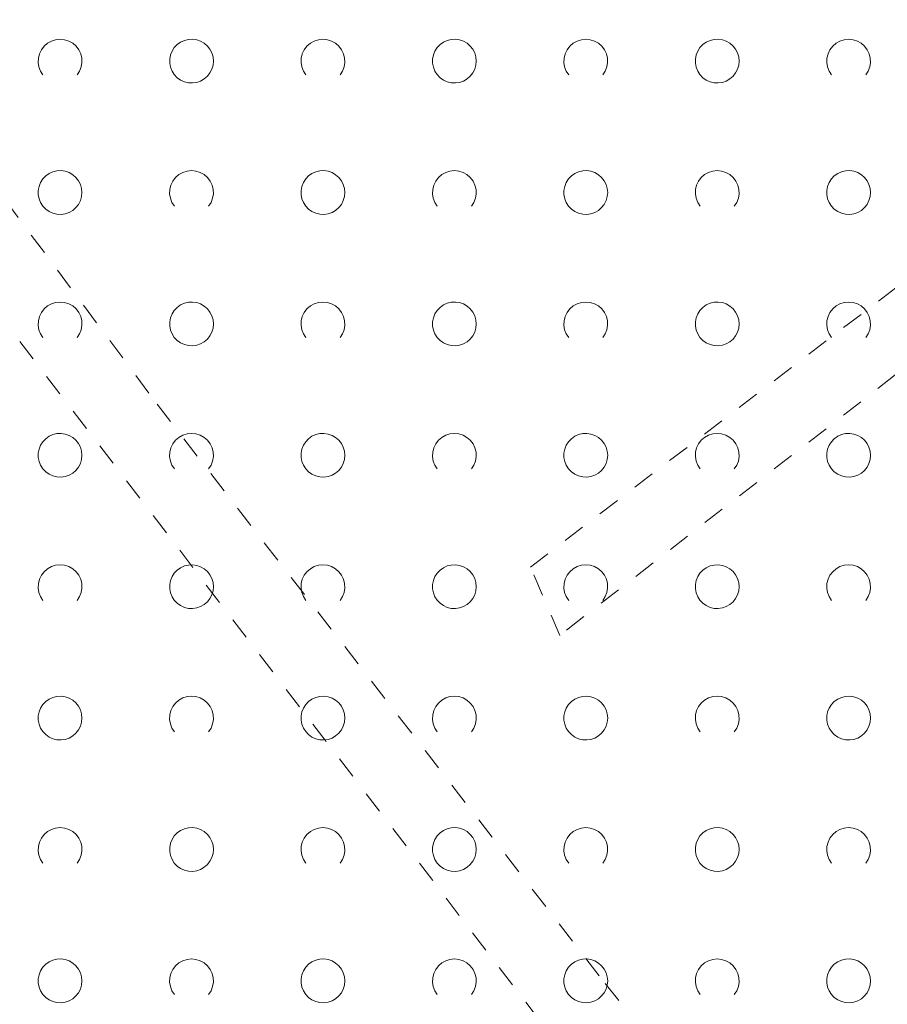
# Model space of a CAD drawing. Extents: x 5474185 to 5474933, y 5916077 to 5916824.
# Tile 70 of 256: x 5474331 to 5474351, y 5916670 to 5916692. Entities that reach past the tile are written whole.
import ezdxf

# ---------------------------------------------------------------- set-up
doc = ezdxf.new("R2010")
doc.units = 0
doc.linetypes.add('PRZER1-1', pattern=[1, 0.5, -0.5])
doc.layers.add('GESUZY', color=253, linetype='CONTINUOUS', lineweight=18)
doc.layers.add('GSSZAD', color=254, linetype='CONTINUOUS', lineweight=18)

msp = doc.modelspace()

# ---------------------------------------------------------------- linework, layer by layer
at = {"layer": 'GESUZY', "linetype": 'PRZER1-1', "lineweight": 13}
for p, q in [((5474343.08, 5916679.72, 10.08), (5474380.03, 5916707.96, 10.08)), ((5474380.64, 5916706.79, 10.08), (5474343.75, 5916678.16, 10.08)), ((5474321.54, 5916700.94, 10.08), (5474334.56, 5916683.44, 10.08)), ((5474343.89, 5916668.59, 10.08), (5474319.84, 5916700, 10.08)), ((5474334.56, 5916683.44, 10.08), (5474344.79, 5916670.21, 10.08)), ((5474343.75, 5916678.16, 10.08), (5474343.08, 5916679.72, 10.08)), ((5474344.79, 5916670.21, 10.08), (5474369.44, 5916639.46, 10.08))]:
    msp.add_line(p, q, dxfattribs=at)
at = {"layer": 'GSSZAD', "elevation": 10.1, "flags": 128}
for points in [[(5474331.954688, 5916690.958505), (5474331.899433, 5916691.044136), (5474331.862688, 5916691.139191), (5474331.84598, 5916691.239723), (5474331.850002, 5916691.341554), (5474331.874588, 5916691.440454), (5474331.918717, 5916691.532315), (5474331.980554, 5916691.61332), (5474332.057532, 5916691.680104), (5474332.146452, 5916691.729894), (5474332.24362, 5916691.760619), (5474332.345, 5916691.771005), (5474332.44638, 5916691.760619), (5474332.543548, 5916691.729894), (5474332.632468, 5916691.680104), (5474332.709446, 5916691.61332), (5474332.771283, 5916691.532315), (5474332.815412, 5916691.440454), (5474332.839998, 5916691.341554), (5474332.84402, 5916691.239723), (5474332.827312, 5916691.139191), (5474332.790567, 5916691.044136), (5474332.735312, 5916690.958505)], [(5474337.954688, 5916690.958505), (5474337.899433, 5916691.044136), (5474337.862688, 5916691.139191), (5474337.84598, 5916691.239723), (5474337.850002, 5916691.341554), (5474337.874588, 5916691.440454), (5474337.918717, 5916691.532315), (5474337.980554, 5916691.61332), (5474338.057532, 5916691.680104), (5474338.146452, 5916691.729894), (5474338.24362, 5916691.760619), (5474338.345, 5916691.771005), (5474338.44638, 5916691.760619), (5474338.543548, 5916691.729894), (5474338.632468, 5916691.680104), (5474338.709446, 5916691.61332), (5474338.771283, 5916691.532315), (5474338.815412, 5916691.440454), (5474338.839998, 5916691.341554), (5474338.84402, 5916691.239723), (5474338.827312, 5916691.139191), (5474338.790567, 5916691.044136), (5474338.735312, 5916690.958505)], [(5474343.954688, 5916690.958505), (5474343.899433, 5916691.044136), (5474343.862688, 5916691.139191), (5474343.84598, 5916691.239723), (5474343.850002, 5916691.341554), (5474343.874588, 5916691.440454), (5474343.918717, 5916691.532315), (5474343.980554, 5916691.61332), (5474344.057532, 5916691.680104), (5474344.146452, 5916691.729894), (5474344.24362, 5916691.760619), (5474344.345, 5916691.771005), (5474344.44638, 5916691.760619), (5474344.543548, 5916691.729894), (5474344.632468, 5916691.680104), (5474344.709446, 5916691.61332), (5474344.771283, 5916691.532315), (5474344.815412, 5916691.440454), (5474344.839998, 5916691.341554), (5474344.84402, 5916691.239723), (5474344.827312, 5916691.139191), (5474344.790567, 5916691.044136), (5474344.735312, 5916690.958505)], [(5474349.954688, 5916690.958505), (5474349.899433, 5916691.044136), (5474349.862688, 5916691.139191), (5474349.84598, 5916691.239723), (5474349.850002, 5916691.341554), (5474349.874588, 5916691.440454), (5474349.918717, 5916691.532315), (5474349.980554, 5916691.61332), (5474350.057532, 5916691.680104), (5474350.146452, 5916691.729894), (5474350.24362, 5916691.760619), (5474350.345, 5916691.771005), (5474350.44638, 5916691.760619), (5474350.543548, 5916691.729894), (5474350.632468, 5916691.680104), (5474350.709446, 5916691.61332), (5474350.771283, 5916691.532315), (5474350.815412, 5916691.440454), (5474350.839998, 5916691.341554), (5474350.84402, 5916691.239723), (5474350.827312, 5916691.139191), (5474350.790567, 5916691.044136), (5474350.735312, 5916690.958505)], [(5474334.954688, 5916687.958505), (5474334.899433, 5916688.044136), (5474334.862688, 5916688.139191), (5474334.84598, 5916688.239723), (5474334.850002, 5916688.341554), (5474334.874588, 5916688.440454), (5474334.918717, 5916688.532315), (5474334.980554, 5916688.61332), (5474335.057532, 5916688.680104), (5474335.146452, 5916688.729894), (5474335.24362, 5916688.760619), (5474335.345, 5916688.771005), (5474335.44638, 5916688.760619), (5474335.543548, 5916688.729894), (5474335.632468, 5916688.680104), (5474335.709446, 5916688.61332), (5474335.771283, 5916688.532315), (5474335.815412, 5916688.440454), (5474335.839998, 5916688.341554), (5474335.84402, 5916688.239723), (5474335.827312, 5916688.139191), (5474335.790567, 5916688.044136), (5474335.735312, 5916687.958505)], [(5474340.954688, 5916687.958505), (5474340.899433, 5916688.044136), (5474340.862688, 5916688.139191), (5474340.84598, 5916688.239723), (5474340.850002, 5916688.341554), (5474340.874588, 5916688.440454), (5474340.918717, 5916688.532315), (5474340.980554, 5916688.61332), (5474341.057532, 5916688.680104), (5474341.146452, 5916688.729894), (5474341.24362, 5916688.760619), (5474341.345, 5916688.771005), (5474341.44638, 5916688.760619), (5474341.543548, 5916688.729894), (5474341.632468, 5916688.680104), (5474341.709446, 5916688.61332), (5474341.771283, 5916688.532315), (5474341.815412, 5916688.440454), (5474341.839998, 5916688.341554), (5474341.84402, 5916688.239723), (5474341.827312, 5916688.139191), (5474341.790567, 5916688.044136), (5474341.735312, 5916687.958505)], [(5474346.954688, 5916687.958505), (5474346.899433, 5916688.044136), (5474346.862688, 5916688.139191), (5474346.84598, 5916688.239723), (5474346.850002, 5916688.341554), (5474346.874588, 5916688.440454), (5474346.918717, 5916688.532315), (5474346.980554, 5916688.61332), (5474347.057532, 5916688.680104), (5474347.146452, 5916688.729894), (5474347.24362, 5916688.760619), (5474347.345, 5916688.771005), (5474347.44638, 5916688.760619), (5474347.543548, 5916688.729894), (5474347.632468, 5916688.680104), (5474347.709446, 5916688.61332), (5474347.771283, 5916688.532315), (5474347.815412, 5916688.440454), (5474347.839998, 5916688.341554), (5474347.84402, 5916688.239723), (5474347.827312, 5916688.139191), (5474347.790567, 5916688.044136), (5474347.735312, 5916687.958505)], [(5474331.954688, 5916684.958505), (5474331.899433, 5916685.044136), (5474331.862688, 5916685.139191), (5474331.84598, 5916685.239723), (5474331.850002, 5916685.341554), (5474331.874588, 5916685.440454), (5474331.918717, 5916685.532315), (5474331.980554, 5916685.61332), (5474332.057532, 5916685.680104), (5474332.146452, 5916685.729894), (5474332.24362, 5916685.760619), (5474332.345, 5916685.771005), (5474332.44638, 5916685.760619), (5474332.543548, 5916685.729894), (5474332.632468, 5916685.680104), (5474332.709446, 5916685.61332), (5474332.771283, 5916685.532315), (5474332.815412, 5916685.440454), (5474332.839998, 5916685.341554), (5474332.84402, 5916685.239723), (5474332.827312, 5916685.139191), (5474332.790567, 5916685.044136), (5474332.735312, 5916684.958505)], [(5474337.954688, 5916684.958505), (5474337.899433, 5916685.044136), (5474337.862688, 5916685.139191), (5474337.84598, 5916685.239723), (5474337.850002, 5916685.341554), (5474337.874588, 5916685.440454), (5474337.918717, 5916685.532315), (5474337.980554, 5916685.61332), (5474338.057532, 5916685.680104), (5474338.146452, 5916685.729894), (5474338.24362, 5916685.760619), (5474338.345, 5916685.771005), (5474338.44638, 5916685.760619), (5474338.543548, 5916685.729894), (5474338.632468, 5916685.680104), (5474338.709446, 5916685.61332), (5474338.771283, 5916685.532315), (5474338.815412, 5916685.440454), (5474338.839998, 5916685.341554), (5474338.84402, 5916685.239723), (5474338.827312, 5916685.139191), (5474338.790567, 5916685.044136), (5474338.735312, 5916684.958505)], [(5474343.954688, 5916684.958505), (5474343.899433, 5916685.044136), (5474343.862688, 5916685.139191), (5474343.84598, 5916685.239723), (5474343.850002, 5916685.341554), (5474343.874588, 5916685.440454), (5474343.918717, 5916685.532315), (5474343.980554, 5916685.61332), (5474344.057532, 5916685.680104), (5474344.146452, 5916685.729894), (5474344.24362, 5916685.760619), (5474344.345, 5916685.771005), (5474344.44638, 5916685.760619), (5474344.543548, 5916685.729894), (5474344.632468, 5916685.680104), (5474344.709446, 5916685.61332), (5474344.771283, 5916685.532315), (5474344.815412, 5916685.440454), (5474344.839998, 5916685.341554), (5474344.84402, 5916685.239723), (5474344.827312, 5916685.139191), (5474344.790567, 5916685.044136), (5474344.735312, 5916684.958505)], [(5474349.954688, 5916684.958505), (5474349.899433, 5916685.044136), (5474349.862688, 5916685.139191), (5474349.84598, 5916685.239723), (5474349.850002, 5916685.341554), (5474349.874588, 5916685.440454), (5474349.918717, 5916685.532315), (5474349.980554, 5916685.61332), (5474350.057532, 5916685.680104), (5474350.146452, 5916685.729894), (5474350.24362, 5916685.760619), (5474350.345, 5916685.771005), (5474350.44638, 5916685.760619), (5474350.543548, 5916685.729894), (5474350.632468, 5916685.680104), (5474350.709446, 5916685.61332), (5474350.771283, 5916685.532315), (5474350.815412, 5916685.440454), (5474350.839998, 5916685.341554), (5474350.84402, 5916685.239723), (5474350.827312, 5916685.139191), (5474350.790567, 5916685.044136), (5474350.735312, 5916684.958505)], [(5474334.954688, 5916681.958505), (5474334.899433, 5916682.044136), (5474334.862688, 5916682.139191), (5474334.84598, 5916682.239723), (5474334.850002, 5916682.341554), (5474334.874588, 5916682.440454), (5474334.918717, 5916682.532315), (5474334.980554, 5916682.61332), (5474335.057532, 5916682.680104), (5474335.146452, 5916682.729894), (5474335.24362, 5916682.760619), (5474335.345, 5916682.771005), (5474335.44638, 5916682.760619), (5474335.543548, 5916682.729894), (5474335.632468, 5916682.680104), (5474335.709446, 5916682.61332), (5474335.771283, 5916682.532315), (5474335.815412, 5916682.440454), (5474335.839998, 5916682.341554), (5474335.84402, 5916682.239723), (5474335.827312, 5916682.139191), (5474335.790567, 5916682.044136), (5474335.735312, 5916681.958505)], [(5474340.954688, 5916681.958505), (5474340.899433, 5916682.044136), (5474340.862688, 5916682.139191), (5474340.84598, 5916682.239723), (5474340.850002, 5916682.341554), (5474340.874588, 5916682.440454), (5474340.918717, 5916682.532315), (5474340.980554, 5916682.61332), (5474341.057532, 5916682.680104), (5474341.146452, 5916682.729894), (5474341.24362, 5916682.760619), (5474341.345, 5916682.771005), (5474341.44638, 5916682.760619), (5474341.543548, 5916682.729894), (5474341.632468, 5916682.680104), (5474341.709446, 5916682.61332), (5474341.771283, 5916682.532315), (5474341.815412, 5916682.440454), (5474341.839998, 5916682.341554), (5474341.84402, 5916682.239723), (5474341.827312, 5916682.139191), (5474341.790567, 5916682.044136), (5474341.735312, 5916681.958505)], [(5474346.954688, 5916681.958505), (5474346.899433, 5916682.044136), (5474346.862688, 5916682.139191), (5474346.84598, 5916682.239723), (5474346.850002, 5916682.341554), (5474346.874588, 5916682.440454), (5474346.918717, 5916682.532315), (5474346.980554, 5916682.61332), (5474347.057532, 5916682.680104), (5474347.146452, 5916682.729894), (5474347.24362, 5916682.760619), (5474347.345, 5916682.771005), (5474347.44638, 5916682.760619), (5474347.543548, 5916682.729894), (5474347.632468, 5916682.680104), (5474347.709446, 5916682.61332), (5474347.771283, 5916682.532315), (5474347.815412, 5916682.440454), (5474347.839998, 5916682.341554), (5474347.84402, 5916682.239723), (5474347.827312, 5916682.139191), (5474347.790567, 5916682.044136), (5474347.735312, 5916681.958505)], [(5474331.954688, 5916678.958505), (5474331.899433, 5916679.044136), (5474331.862688, 5916679.139191), (5474331.84598, 5916679.239723), (5474331.850002, 5916679.341554), (5474331.874588, 5916679.440454), (5474331.918717, 5916679.532315), (5474331.980554, 5916679.61332), (5474332.057532, 5916679.680104), (5474332.146452, 5916679.729894), (5474332.24362, 5916679.760619), (5474332.345, 5916679.771005), (5474332.44638, 5916679.760619), (5474332.543548, 5916679.729894), (5474332.632468, 5916679.680104), (5474332.709446, 5916679.61332), (5474332.771283, 5916679.532315), (5474332.815412, 5916679.440454), (5474332.839998, 5916679.341554), (5474332.84402, 5916679.239723), (5474332.827312, 5916679.139191), (5474332.790567, 5916679.044136), (5474332.735312, 5916678.958505)], [(5474337.954688, 5916678.958505), (5474337.899433, 5916679.044136), (5474337.862688, 5916679.139191), (5474337.84598, 5916679.239723), (5474337.850002, 5916679.341554), (5474337.874588, 5916679.440454), (5474337.918717, 5916679.532315), (5474337.980554, 5916679.61332), (5474338.057532, 5916679.680104), (5474338.146452, 5916679.729894), (5474338.24362, 5916679.760619), (5474338.345, 5916679.771005), (5474338.44638, 5916679.760619), (5474338.543548, 5916679.729894), (5474338.632468, 5916679.680104), (5474338.709446, 5916679.61332), (5474338.771283, 5916679.532315), (5474338.815412, 5916679.440454), (5474338.839998, 5916679.341554), (5474338.84402, 5916679.239723), (5474338.827312, 5916679.139191), (5474338.790567, 5916679.044136), (5474338.735312, 5916678.958505)], [(5474343.954688, 5916678.958505), (5474343.899433, 5916679.044136), (5474343.862688, 5916679.139191), (5474343.84598, 5916679.239723), (5474343.850002, 5916679.341554), (5474343.874588, 5916679.440454), (5474343.918717, 5916679.532315), (5474343.980554, 5916679.61332), (5474344.057532, 5916679.680104), (5474344.146452, 5916679.729894), (5474344.24362, 5916679.760619), (5474344.345, 5916679.771005), (5474344.44638, 5916679.760619), (5474344.543548, 5916679.729894), (5474344.632468, 5916679.680104), (5474344.709446, 5916679.61332), (5474344.771283, 5916679.532315), (5474344.815412, 5916679.440454), (5474344.839998, 5916679.341554), (5474344.84402, 5916679.239723), (5474344.827312, 5916679.139191), (5474344.790567, 5916679.044136), (5474344.735312, 5916678.958505)], [(5474349.954688, 5916678.958505), (5474349.899433, 5916679.044136), (5474349.862688, 5916679.139191), (5474349.84598, 5916679.239723), (5474349.850002, 5916679.341554), (5474349.874588, 5916679.440454), (5474349.918717, 5916679.532315), (5474349.980554, 5916679.61332), (5474350.057532, 5916679.680104), (5474350.146452, 5916679.729894), (5474350.24362, 5916679.760619), (5474350.345, 5916679.771005), (5474350.44638, 5916679.760619), (5474350.543548, 5916679.729894), (5474350.632468, 5916679.680104), (5474350.709446, 5916679.61332), (5474350.771283, 5916679.532315), (5474350.815412, 5916679.440454), (5474350.839998, 5916679.341554), (5474350.84402, 5916679.239723), (5474350.827312, 5916679.139191), (5474350.790567, 5916679.044136), (5474350.735312, 5916678.958505)], [(5474334.954688, 5916675.958505), (5474334.899433, 5916676.044136), (5474334.862688, 5916676.139191), (5474334.84598, 5916676.239723), (5474334.850002, 5916676.341554), (5474334.874588, 5916676.440454), (5474334.918717, 5916676.532315), (5474334.980554, 5916676.61332), (5474335.057532, 5916676.680104), (5474335.146452, 5916676.729894), (5474335.24362, 5916676.760619), (5474335.345, 5916676.771005), (5474335.44638, 5916676.760619), (5474335.543548, 5916676.729894), (5474335.632468, 5916676.680104), (5474335.709446, 5916676.61332), (5474335.771283, 5916676.532315), (5474335.815412, 5916676.440454), (5474335.839998, 5916676.341554), (5474335.84402, 5916676.239723), (5474335.827312, 5916676.139191), (5474335.790567, 5916676.044136), (5474335.735312, 5916675.958505)], [(5474340.954688, 5916675.958505), (5474340.899433, 5916676.044136), (5474340.862688, 5916676.139191), (5474340.84598, 5916676.239723), (5474340.850002, 5916676.341554), (5474340.874588, 5916676.440454), (5474340.918717, 5916676.532315), (5474340.980554, 5916676.61332), (5474341.057532, 5916676.680104), (5474341.146452, 5916676.729894), (5474341.24362, 5916676.760619), (5474341.345, 5916676.771005), (5474341.44638, 5916676.760619), (5474341.543548, 5916676.729894), (5474341.632468, 5916676.680104), (5474341.709446, 5916676.61332), (5474341.771283, 5916676.532315), (5474341.815412, 5916676.440454), (5474341.839998, 5916676.341554), (5474341.84402, 5916676.239723), (5474341.827312, 5916676.139191), (5474341.790567, 5916676.044136), (5474341.735312, 5916675.958505)], [(5474346.954688, 5916675.958505), (5474346.899433, 5916676.044136), (5474346.862688, 5916676.139191), (5474346.84598, 5916676.239723), (5474346.850002, 5916676.341554), (5474346.874588, 5916676.440454), (5474346.918717, 5916676.532315), (5474346.980554, 5916676.61332), (5474347.057532, 5916676.680104), (5474347.146452, 5916676.729894), (5474347.24362, 5916676.760619), (5474347.345, 5916676.771005), (5474347.44638, 5916676.760619), (5474347.543548, 5916676.729894), (5474347.632468, 5916676.680104), (5474347.709446, 5916676.61332), (5474347.771283, 5916676.532315), (5474347.815412, 5916676.440454), (5474347.839998, 5916676.341554), (5474347.84402, 5916676.239723), (5474347.827312, 5916676.139191), (5474347.790567, 5916676.044136), (5474347.735312, 5916675.958505)], [(5474331.954688, 5916672.958505), (5474331.899433, 5916673.044136), (5474331.862688, 5916673.139191), (5474331.84598, 5916673.239723), (5474331.850002, 5916673.341554), (5474331.874588, 5916673.440454), (5474331.918717, 5916673.532315), (5474331.980554, 5916673.61332), (5474332.057532, 5916673.680104), (5474332.146452, 5916673.729894), (5474332.24362, 5916673.760619), (5474332.345, 5916673.771005), (5474332.44638, 5916673.760619), (5474332.543548, 5916673.729894), (5474332.632468, 5916673.680104), (5474332.709446, 5916673.61332), (5474332.771283, 5916673.532315), (5474332.815412, 5916673.440454), (5474332.839998, 5916673.341554), (5474332.84402, 5916673.239723), (5474332.827312, 5916673.139191), (5474332.790567, 5916673.044136), (5474332.735312, 5916672.958505)], [(5474337.954688, 5916672.958505), (5474337.899433, 5916673.044136), (5474337.862688, 5916673.139191), (5474337.84598, 5916673.239723), (5474337.850002, 5916673.341554), (5474337.874588, 5916673.440454), (5474337.918717, 5916673.532315), (5474337.980554, 5916673.61332), (5474338.057532, 5916673.680104), (5474338.146452, 5916673.729894), (5474338.24362, 5916673.760619), (5474338.345, 5916673.771005), (5474338.44638, 5916673.760619), (5474338.543548, 5916673.729894), (5474338.632468, 5916673.680104), (5474338.709446, 5916673.61332), (5474338.771283, 5916673.532315), (5474338.815412, 5916673.440454), (5474338.839998, 5916673.341554), (5474338.84402, 5916673.239723), (5474338.827312, 5916673.139191), (5474338.790567, 5916673.044136), (5474338.735312, 5916672.958505)], [(5474343.954688, 5916672.958505), (5474343.899433, 5916673.044136), (5474343.862688, 5916673.139191), (5474343.84598, 5916673.239723), (5474343.850002, 5916673.341554), (5474343.874588, 5916673.440454), (5474343.918717, 5916673.532315), (5474343.980554, 5916673.61332), (5474344.057532, 5916673.680104), (5474344.146452, 5916673.729894), (5474344.24362, 5916673.760619), (5474344.345, 5916673.771005), (5474344.44638, 5916673.760619), (5474344.543548, 5916673.729894), (5474344.632468, 5916673.680104), (5474344.709446, 5916673.61332), (5474344.771283, 5916673.532315), (5474344.815412, 5916673.440454), (5474344.839998, 5916673.341554), (5474344.84402, 5916673.239723), (5474344.827312, 5916673.139191), (5474344.790567, 5916673.044136), (5474344.735312, 5916672.958505)], [(5474349.954688, 5916672.958505), (5474349.899433, 5916673.044136), (5474349.862688, 5916673.139191), (5474349.84598, 5916673.239723), (5474349.850002, 5916673.341554), (5474349.874588, 5916673.440454), (5474349.918717, 5916673.532315), (5474349.980554, 5916673.61332), (5474350.057532, 5916673.680104), (5474350.146452, 5916673.729894), (5474350.24362, 5916673.760619), (5474350.345, 5916673.771005), (5474350.44638, 5916673.760619), (5474350.543548, 5916673.729894), (5474350.632468, 5916673.680104), (5474350.709446, 5916673.61332), (5474350.771283, 5916673.532315), (5474350.815412, 5916673.440454), (5474350.839998, 5916673.341554), (5474350.84402, 5916673.239723), (5474350.827312, 5916673.139191), (5474350.790567, 5916673.044136), (5474350.735312, 5916672.958505)], [(5474334.954688, 5916669.958505), (5474334.899433, 5916670.044136), (5474334.862688, 5916670.139191), (5474334.84598, 5916670.239723), (5474334.850002, 5916670.341554), (5474334.874588, 5916670.440454), (5474334.918717, 5916670.532315), (5474334.980554, 5916670.61332), (5474335.057532, 5916670.680104), (5474335.146452, 5916670.729894), (5474335.24362, 5916670.760619), (5474335.345, 5916670.771005), (5474335.44638, 5916670.760619), (5474335.543548, 5916670.729894), (5474335.632468, 5916670.680104), (5474335.709446, 5916670.61332), (5474335.771283, 5916670.532315), (5474335.815412, 5916670.440454), (5474335.839998, 5916670.341554), (5474335.84402, 5916670.239723), (5474335.827312, 5916670.139191), (5474335.790567, 5916670.044136), (5474335.735312, 5916669.958505)], [(5474340.954688, 5916669.958505), (5474340.899433, 5916670.044136), (5474340.862688, 5916670.139191), (5474340.84598, 5916670.239723), (5474340.850002, 5916670.341554), (5474340.874588, 5916670.440454), (5474340.918717, 5916670.532315), (5474340.980554, 5916670.61332), (5474341.057532, 5916670.680104), (5474341.146452, 5916670.729894), (5474341.24362, 5916670.760619), (5474341.345, 5916670.771005), (5474341.44638, 5916670.760619), (5474341.543548, 5916670.729894), (5474341.632468, 5916670.680104), (5474341.709446, 5916670.61332), (5474341.771283, 5916670.532315), (5474341.815412, 5916670.440454), (5474341.839998, 5916670.341554), (5474341.84402, 5916670.239723), (5474341.827312, 5916670.139191), (5474341.790567, 5916670.044136), (5474341.735312, 5916669.958505)], [(5474346.954688, 5916669.958505), (5474346.899433, 5916670.044136), (5474346.862688, 5916670.139191), (5474346.84598, 5916670.239723), (5474346.850002, 5916670.341554), (5474346.874588, 5916670.440454), (5474346.918717, 5916670.532315), (5474346.980554, 5916670.61332), (5474347.057532, 5916670.680104), (5474347.146452, 5916670.729894), (5474347.24362, 5916670.760619), (5474347.345, 5916670.771005), (5474347.44638, 5916670.760619), (5474347.543548, 5916670.729894), (5474347.632468, 5916670.680104), (5474347.709446, 5916670.61332), (5474347.771283, 5916670.532315), (5474347.815412, 5916670.440454), (5474347.839998, 5916670.341554), (5474347.84402, 5916670.239723), (5474347.827312, 5916670.139191), (5474347.790567, 5916670.044136), (5474347.735312, 5916669.958505)]]:
    msp.add_lwpolyline(points, dxfattribs=at)
for points in [[(5474335.845, 5916691.271005), (5474335.835964, 5916691.365631), (5474335.809184, 5916691.456836), (5474335.765627, 5916691.541325), (5474335.706867, 5916691.616045), (5474335.635028, 5916691.678293), (5474335.552708, 5916691.725821), (5474335.462879, 5916691.756911), (5474335.368791, 5916691.770439), (5474335.273843, 5916691.765916), (5474335.181466, 5916691.743505), (5474335.095, 5916691.704018), (5474335.01757, 5916691.64888), (5474334.951973, 5916691.580084), (5474334.900582, 5916691.500118), (5474334.865254, 5916691.411871), (5474334.847264, 5916691.318533), (5474334.847264, 5916691.223477), (5474334.865254, 5916691.130139), (5474334.900582, 5916691.041892), (5474334.951973, 5916690.961926), (5474335.01757, 5916690.89313), (5474335.095, 5916690.837992), (5474335.181466, 5916690.798505), (5474335.273843, 5916690.776094), (5474335.368791, 5916690.771571), (5474335.462879, 5916690.785099), (5474335.552708, 5916690.816189), (5474335.635028, 5916690.863717), (5474335.706867, 5916690.925965), (5474335.765627, 5916691.000685), (5474335.809184, 5916691.085174), (5474335.835964, 5916691.176379), (5474335.845, 5916691.271005)], [(5474341.845, 5916691.271005), (5474341.835964, 5916691.365631), (5474341.809184, 5916691.456836), (5474341.765627, 5916691.541325), (5474341.706867, 5916691.616045), (5474341.635028, 5916691.678293), (5474341.552708, 5916691.725821), (5474341.462879, 5916691.756911), (5474341.368791, 5916691.770439), (5474341.273843, 5916691.765916), (5474341.181466, 5916691.743505), (5474341.095, 5916691.704018), (5474341.01757, 5916691.64888), (5474340.951973, 5916691.580084), (5474340.900582, 5916691.500118), (5474340.865254, 5916691.411871), (5474340.847264, 5916691.318533), (5474340.847264, 5916691.223477), (5474340.865254, 5916691.130139), (5474340.900582, 5916691.041892), (5474340.951973, 5916690.961926), (5474341.01757, 5916690.89313), (5474341.095, 5916690.837992), (5474341.181466, 5916690.798505), (5474341.273843, 5916690.776094), (5474341.368791, 5916690.771571), (5474341.462879, 5916690.785099), (5474341.552708, 5916690.816189), (5474341.635028, 5916690.863717), (5474341.706867, 5916690.925965), (5474341.765627, 5916691.000685), (5474341.809184, 5916691.085174), (5474341.835964, 5916691.176379), (5474341.845, 5916691.271005)], [(5474347.845, 5916691.271005), (5474347.835964, 5916691.365631), (5474347.809184, 5916691.456836), (5474347.765627, 5916691.541325), (5474347.706867, 5916691.616045), (5474347.635028, 5916691.678293), (5474347.552708, 5916691.725821), (5474347.462879, 5916691.756911), (5474347.368791, 5916691.770439), (5474347.273843, 5916691.765916), (5474347.181466, 5916691.743505), (5474347.095, 5916691.704018), (5474347.01757, 5916691.64888), (5474346.951973, 5916691.580084), (5474346.900582, 5916691.500118), (5474346.865254, 5916691.411871), (5474346.847264, 5916691.318533), (5474346.847264, 5916691.223477), (5474346.865254, 5916691.130139), (5474346.900582, 5916691.041892), (5474346.951973, 5916690.961926), (5474347.01757, 5916690.89313), (5474347.095, 5916690.837992), (5474347.181466, 5916690.798505), (5474347.273843, 5916690.776094), (5474347.368791, 5916690.771571), (5474347.462879, 5916690.785099), (5474347.552708, 5916690.816189), (5474347.635028, 5916690.863717), (5474347.706867, 5916690.925965), (5474347.765627, 5916691.000685), (5474347.809184, 5916691.085174), (5474347.835964, 5916691.176379), (5474347.845, 5916691.271005)], [(5474332.845, 5916688.271005), (5474332.835964, 5916688.365631), (5474332.809184, 5916688.456836), (5474332.765627, 5916688.541325), (5474332.706867, 5916688.616045), (5474332.635028, 5916688.678293), (5474332.552708, 5916688.725821), (5474332.462879, 5916688.756911), (5474332.368791, 5916688.770439), (5474332.273843, 5916688.765916), (5474332.181466, 5916688.743505), (5474332.095, 5916688.704018), (5474332.01757, 5916688.64888), (5474331.951973, 5916688.580084), (5474331.900582, 5916688.500118), (5474331.865254, 5916688.411871), (5474331.847264, 5916688.318533), (5474331.847264, 5916688.223477), (5474331.865254, 5916688.130139), (5474331.900582, 5916688.041892), (5474331.951973, 5916687.961926), (5474332.01757, 5916687.89313), (5474332.095, 5916687.837992), (5474332.181466, 5916687.798505), (5474332.273843, 5916687.776094), (5474332.368791, 5916687.771571), (5474332.462879, 5916687.785099), (5474332.552708, 5916687.816189), (5474332.635028, 5916687.863717), (5474332.706867, 5916687.925965), (5474332.765627, 5916688.000685), (5474332.809184, 5916688.085174), (5474332.835964, 5916688.176379), (5474332.845, 5916688.271005)], [(5474338.845, 5916688.271005), (5474338.835964, 5916688.365631), (5474338.809184, 5916688.456836), (5474338.765627, 5916688.541325), (5474338.706867, 5916688.616045), (5474338.635028, 5916688.678293), (5474338.552708, 5916688.725821), (5474338.462879, 5916688.756911), (5474338.368791, 5916688.770439), (5474338.273843, 5916688.765916), (5474338.181466, 5916688.743505), (5474338.095, 5916688.704018), (5474338.01757, 5916688.64888), (5474337.951973, 5916688.580084), (5474337.900582, 5916688.500118), (5474337.865254, 5916688.411871), (5474337.847264, 5916688.318533), (5474337.847264, 5916688.223477), (5474337.865254, 5916688.130139), (5474337.900582, 5916688.041892), (5474337.951973, 5916687.961926), (5474338.01757, 5916687.89313), (5474338.095, 5916687.837992), (5474338.181466, 5916687.798505), (5474338.273843, 5916687.776094), (5474338.368791, 5916687.771571), (5474338.462879, 5916687.785099), (5474338.552708, 5916687.816189), (5474338.635028, 5916687.863717), (5474338.706867, 5916687.925965), (5474338.765627, 5916688.000685), (5474338.809184, 5916688.085174), (5474338.835964, 5916688.176379), (5474338.845, 5916688.271005)], [(5474344.845, 5916688.271005), (5474344.835964, 5916688.365631), (5474344.809184, 5916688.456836), (5474344.765627, 5916688.541325), (5474344.706867, 5916688.616045), (5474344.635028, 5916688.678293), (5474344.552708, 5916688.725821), (5474344.462879, 5916688.756911), (5474344.368791, 5916688.770439), (5474344.273843, 5916688.765916), (5474344.181466, 5916688.743505), (5474344.095, 5916688.704018), (5474344.01757, 5916688.64888), (5474343.951973, 5916688.580084), (5474343.900582, 5916688.500118), (5474343.865254, 5916688.411871), (5474343.847264, 5916688.318533), (5474343.847264, 5916688.223477), (5474343.865254, 5916688.130139), (5474343.900582, 5916688.041892), (5474343.951973, 5916687.961926), (5474344.01757, 5916687.89313), (5474344.095, 5916687.837992), (5474344.181466, 5916687.798505), (5474344.273843, 5916687.776094), (5474344.368791, 5916687.771571), (5474344.462879, 5916687.785099), (5474344.552708, 5916687.816189), (5474344.635028, 5916687.863717), (5474344.706867, 5916687.925965), (5474344.765627, 5916688.000685), (5474344.809184, 5916688.085174), (5474344.835964, 5916688.176379), (5474344.845, 5916688.271005)], [(5474350.845, 5916688.271005), (5474350.835964, 5916688.365631), (5474350.809184, 5916688.456836), (5474350.765627, 5916688.541325), (5474350.706867, 5916688.616045), (5474350.635028, 5916688.678293), (5474350.552708, 5916688.725821), (5474350.462879, 5916688.756911), (5474350.368791, 5916688.770439), (5474350.273843, 5916688.765916), (5474350.181466, 5916688.743505), (5474350.095, 5916688.704018), (5474350.01757, 5916688.64888), (5474349.951973, 5916688.580084), (5474349.900582, 5916688.500118), (5474349.865254, 5916688.411871), (5474349.847264, 5916688.318533), (5474349.847264, 5916688.223477), (5474349.865254, 5916688.130139), (5474349.900582, 5916688.041892), (5474349.951973, 5916687.961926), (5474350.01757, 5916687.89313), (5474350.095, 5916687.837992), (5474350.181466, 5916687.798505), (5474350.273843, 5916687.776094), (5474350.368791, 5916687.771571), (5474350.462879, 5916687.785099), (5474350.552708, 5916687.816189), (5474350.635028, 5916687.863717), (5474350.706867, 5916687.925965), (5474350.765627, 5916688.000685), (5474350.809184, 5916688.085174), (5474350.835964, 5916688.176379), (5474350.845, 5916688.271005)], [(5474335.845, 5916685.271005), (5474335.835964, 5916685.365631), (5474335.809184, 5916685.456836), (5474335.765627, 5916685.541325), (5474335.706867, 5916685.616045), (5474335.635028, 5916685.678293), (5474335.552708, 5916685.725821), (5474335.462879, 5916685.756911), (5474335.368791, 5916685.770439), (5474335.273843, 5916685.765916), (5474335.181466, 5916685.743505), (5474335.095, 5916685.704018), (5474335.01757, 5916685.64888), (5474334.951973, 5916685.580084), (5474334.900582, 5916685.500118), (5474334.865254, 5916685.411871), (5474334.847264, 5916685.318533), (5474334.847264, 5916685.223477), (5474334.865254, 5916685.130139), (5474334.900582, 5916685.041892), (5474334.951973, 5916684.961926), (5474335.01757, 5916684.89313), (5474335.095, 5916684.837992), (5474335.181466, 5916684.798505), (5474335.273843, 5916684.776094), (5474335.368791, 5916684.771571), (5474335.462879, 5916684.785099), (5474335.552708, 5916684.816189), (5474335.635028, 5916684.863717), (5474335.706867, 5916684.925965), (5474335.765627, 5916685.000685), (5474335.809184, 5916685.085174), (5474335.835964, 5916685.176379), (5474335.845, 5916685.271005)], [(5474341.845, 5916685.271005), (5474341.835964, 5916685.365631), (5474341.809184, 5916685.456836), (5474341.765627, 5916685.541325), (5474341.706867, 5916685.616045), (5474341.635028, 5916685.678293), (5474341.552708, 5916685.725821), (5474341.462879, 5916685.756911), (5474341.368791, 5916685.770439), (5474341.273843, 5916685.765916), (5474341.181466, 5916685.743505), (5474341.095, 5916685.704018), (5474341.01757, 5916685.64888), (5474340.951973, 5916685.580084), (5474340.900582, 5916685.500118), (5474340.865254, 5916685.411871), (5474340.847264, 5916685.318533), (5474340.847264, 5916685.223477), (5474340.865254, 5916685.130139), (5474340.900582, 5916685.041892), (5474340.951973, 5916684.961926), (5474341.01757, 5916684.89313), (5474341.095, 5916684.837992), (5474341.181466, 5916684.798505), (5474341.273843, 5916684.776094), (5474341.368791, 5916684.771571), (5474341.462879, 5916684.785099), (5474341.552708, 5916684.816189), (5474341.635028, 5916684.863717), (5474341.706867, 5916684.925965), (5474341.765627, 5916685.000685), (5474341.809184, 5916685.085174), (5474341.835964, 5916685.176379), (5474341.845, 5916685.271005)], [(5474347.845, 5916685.271005), (5474347.835964, 5916685.365631), (5474347.809184, 5916685.456836), (5474347.765627, 5916685.541325), (5474347.706867, 5916685.616045), (5474347.635028, 5916685.678293), (5474347.552708, 5916685.725821), (5474347.462879, 5916685.756911), (5474347.368791, 5916685.770439), (5474347.273843, 5916685.765916), (5474347.181466, 5916685.743505), (5474347.095, 5916685.704018), (5474347.01757, 5916685.64888), (5474346.951973, 5916685.580084), (5474346.900582, 5916685.500118), (5474346.865254, 5916685.411871), (5474346.847264, 5916685.318533), (5474346.847264, 5916685.223477), (5474346.865254, 5916685.130139), (5474346.900582, 5916685.041892), (5474346.951973, 5916684.961926), (5474347.01757, 5916684.89313), (5474347.095, 5916684.837992), (5474347.181466, 5916684.798505), (5474347.273843, 5916684.776094), (5474347.368791, 5916684.771571), (5474347.462879, 5916684.785099), (5474347.552708, 5916684.816189), (5474347.635028, 5916684.863717), (5474347.706867, 5916684.925965), (5474347.765627, 5916685.000685), (5474347.809184, 5916685.085174), (5474347.835964, 5916685.176379), (5474347.845, 5916685.271005)], [(5474332.845, 5916682.271005), (5474332.835964, 5916682.365631), (5474332.809184, 5916682.456836), (5474332.765627, 5916682.541325), (5474332.706867, 5916682.616045), (5474332.635028, 5916682.678293), (5474332.552708, 5916682.725821), (5474332.462879, 5916682.756911), (5474332.368791, 5916682.770439), (5474332.273843, 5916682.765916), (5474332.181466, 5916682.743505), (5474332.095, 5916682.704018), (5474332.01757, 5916682.64888), (5474331.951973, 5916682.580084), (5474331.900582, 5916682.500118), (5474331.865254, 5916682.411871), (5474331.847264, 5916682.318533), (5474331.847264, 5916682.223477), (5474331.865254, 5916682.130139), (5474331.900582, 5916682.041892), (5474331.951973, 5916681.961926), (5474332.01757, 5916681.89313), (5474332.095, 5916681.837992), (5474332.181466, 5916681.798505), (5474332.273843, 5916681.776094), (5474332.368791, 5916681.771571), (5474332.462879, 5916681.785099), (5474332.552708, 5916681.816189), (5474332.635028, 5916681.863717), (5474332.706867, 5916681.925965), (5474332.765627, 5916682.000685), (5474332.809184, 5916682.085174), (5474332.835964, 5916682.176379), (5474332.845, 5916682.271005)], [(5474338.845, 5916682.271005), (5474338.835964, 5916682.365631), (5474338.809184, 5916682.456836), (5474338.765627, 5916682.541325), (5474338.706867, 5916682.616045), (5474338.635028, 5916682.678293), (5474338.552708, 5916682.725821), (5474338.462879, 5916682.756911), (5474338.368791, 5916682.770439), (5474338.273843, 5916682.765916), (5474338.181466, 5916682.743505), (5474338.095, 5916682.704018), (5474338.01757, 5916682.64888), (5474337.951973, 5916682.580084), (5474337.900582, 5916682.500118), (5474337.865254, 5916682.411871), (5474337.847264, 5916682.318533), (5474337.847264, 5916682.223477), (5474337.865254, 5916682.130139), (5474337.900582, 5916682.041892), (5474337.951973, 5916681.961926), (5474338.01757, 5916681.89313), (5474338.095, 5916681.837992), (5474338.181466, 5916681.798505), (5474338.273843, 5916681.776094), (5474338.368791, 5916681.771571), (5474338.462879, 5916681.785099), (5474338.552708, 5916681.816189), (5474338.635028, 5916681.863717), (5474338.706867, 5916681.925965), (5474338.765627, 5916682.000685), (5474338.809184, 5916682.085174), (5474338.835964, 5916682.176379), (5474338.845, 5916682.271005)], [(5474344.845, 5916682.271005), (5474344.835964, 5916682.365631), (5474344.809184, 5916682.456836), (5474344.765627, 5916682.541325), (5474344.706867, 5916682.616045), (5474344.635028, 5916682.678293), (5474344.552708, 5916682.725821), (5474344.462879, 5916682.756911), (5474344.368791, 5916682.770439), (5474344.273843, 5916682.765916), (5474344.181466, 5916682.743505), (5474344.095, 5916682.704018), (5474344.01757, 5916682.64888), (5474343.951973, 5916682.580084), (5474343.900582, 5916682.500118), (5474343.865254, 5916682.411871), (5474343.847264, 5916682.318533), (5474343.847264, 5916682.223477), (5474343.865254, 5916682.130139), (5474343.900582, 5916682.041892), (5474343.951973, 5916681.961926), (5474344.01757, 5916681.89313), (5474344.095, 5916681.837992), (5474344.181466, 5916681.798505), (5474344.273843, 5916681.776094), (5474344.368791, 5916681.771571), (5474344.462879, 5916681.785099), (5474344.552708, 5916681.816189), (5474344.635028, 5916681.863717), (5474344.706867, 5916681.925965), (5474344.765627, 5916682.000685), (5474344.809184, 5916682.085174), (5474344.835964, 5916682.176379), (5474344.845, 5916682.271005)], [(5474350.845, 5916682.271005), (5474350.835964, 5916682.365631), (5474350.809184, 5916682.456836), (5474350.765627, 5916682.541325), (5474350.706867, 5916682.616045), (5474350.635028, 5916682.678293), (5474350.552708, 5916682.725821), (5474350.462879, 5916682.756911), (5474350.368791, 5916682.770439), (5474350.273843, 5916682.765916), (5474350.181466, 5916682.743505), (5474350.095, 5916682.704018), (5474350.01757, 5916682.64888), (5474349.951973, 5916682.580084), (5474349.900582, 5916682.500118), (5474349.865254, 5916682.411871), (5474349.847264, 5916682.318533), (5474349.847264, 5916682.223477), (5474349.865254, 5916682.130139), (5474349.900582, 5916682.041892), (5474349.951973, 5916681.961926), (5474350.01757, 5916681.89313), (5474350.095, 5916681.837992), (5474350.181466, 5916681.798505), (5474350.273843, 5916681.776094), (5474350.368791, 5916681.771571), (5474350.462879, 5916681.785099), (5474350.552708, 5916681.816189), (5474350.635028, 5916681.863717), (5474350.706867, 5916681.925965), (5474350.765627, 5916682.000685), (5474350.809184, 5916682.085174), (5474350.835964, 5916682.176379), (5474350.845, 5916682.271005)], [(5474335.845, 5916679.271005), (5474335.835964, 5916679.365631), (5474335.809184, 5916679.456836), (5474335.765627, 5916679.541325), (5474335.706867, 5916679.616045), (5474335.635028, 5916679.678293), (5474335.552708, 5916679.725821), (5474335.462879, 5916679.756911), (5474335.368791, 5916679.770439), (5474335.273843, 5916679.765916), (5474335.181466, 5916679.743505), (5474335.095, 5916679.704018), (5474335.01757, 5916679.64888), (5474334.951973, 5916679.580084), (5474334.900582, 5916679.500118), (5474334.865254, 5916679.411871), (5474334.847264, 5916679.318533), (5474334.847264, 5916679.223477), (5474334.865254, 5916679.130139), (5474334.900582, 5916679.041892), (5474334.951973, 5916678.961926), (5474335.01757, 5916678.89313), (5474335.095, 5916678.837992), (5474335.181466, 5916678.798505), (5474335.273843, 5916678.776094), (5474335.368791, 5916678.771571), (5474335.462879, 5916678.785099), (5474335.552708, 5916678.816189), (5474335.635028, 5916678.863717), (5474335.706867, 5916678.925965), (5474335.765627, 5916679.000685), (5474335.809184, 5916679.085174), (5474335.835964, 5916679.176379), (5474335.845, 5916679.271005)], [(5474341.845, 5916679.271005), (5474341.835964, 5916679.365631), (5474341.809184, 5916679.456836), (5474341.765627, 5916679.541325), (5474341.706867, 5916679.616045), (5474341.635028, 5916679.678293), (5474341.552708, 5916679.725821), (5474341.462879, 5916679.756911), (5474341.368791, 5916679.770439), (5474341.273843, 5916679.765916), (5474341.181466, 5916679.743505), (5474341.095, 5916679.704018), (5474341.01757, 5916679.64888), (5474340.951973, 5916679.580084), (5474340.900582, 5916679.500118), (5474340.865254, 5916679.411871), (5474340.847264, 5916679.318533), (5474340.847264, 5916679.223477), (5474340.865254, 5916679.130139), (5474340.900582, 5916679.041892), (5474340.951973, 5916678.961926), (5474341.01757, 5916678.89313), (5474341.095, 5916678.837992), (5474341.181466, 5916678.798505), (5474341.273843, 5916678.776094), (5474341.368791, 5916678.771571), (5474341.462879, 5916678.785099), (5474341.552708, 5916678.816189), (5474341.635028, 5916678.863717), (5474341.706867, 5916678.925965), (5474341.765627, 5916679.000685), (5474341.809184, 5916679.085174), (5474341.835964, 5916679.176379), (5474341.845, 5916679.271005)], [(5474347.845, 5916679.271005), (5474347.835964, 5916679.365631), (5474347.809184, 5916679.456836), (5474347.765627, 5916679.541325), (5474347.706867, 5916679.616045), (5474347.635028, 5916679.678293), (5474347.552708, 5916679.725821), (5474347.462879, 5916679.756911), (5474347.368791, 5916679.770439), (5474347.273843, 5916679.765916), (5474347.181466, 5916679.743505), (5474347.095, 5916679.704018), (5474347.01757, 5916679.64888), (5474346.951973, 5916679.580084), (5474346.900582, 5916679.500118), (5474346.865254, 5916679.411871), (5474346.847264, 5916679.318533), (5474346.847264, 5916679.223477), (5474346.865254, 5916679.130139), (5474346.900582, 5916679.041892), (5474346.951973, 5916678.961926), (5474347.01757, 5916678.89313), (5474347.095, 5916678.837992), (5474347.181466, 5916678.798505), (5474347.273843, 5916678.776094), (5474347.368791, 5916678.771571), (5474347.462879, 5916678.785099), (5474347.552708, 5916678.816189), (5474347.635028, 5916678.863717), (5474347.706867, 5916678.925965), (5474347.765627, 5916679.000685), (5474347.809184, 5916679.085174), (5474347.835964, 5916679.176379), (5474347.845, 5916679.271005)], [(5474332.845, 5916676.271005), (5474332.835964, 5916676.365631), (5474332.809184, 5916676.456836), (5474332.765627, 5916676.541325), (5474332.706867, 5916676.616045), (5474332.635028, 5916676.678293), (5474332.552708, 5916676.725821), (5474332.462879, 5916676.756911), (5474332.368791, 5916676.770439), (5474332.273843, 5916676.765916), (5474332.181466, 5916676.743505), (5474332.095, 5916676.704018), (5474332.01757, 5916676.64888), (5474331.951973, 5916676.580084), (5474331.900582, 5916676.500118), (5474331.865254, 5916676.411871), (5474331.847264, 5916676.318533), (5474331.847264, 5916676.223477), (5474331.865254, 5916676.130139), (5474331.900582, 5916676.041892), (5474331.951973, 5916675.961926), (5474332.01757, 5916675.89313), (5474332.095, 5916675.837992), (5474332.181466, 5916675.798505), (5474332.273843, 5916675.776094), (5474332.368791, 5916675.771571), (5474332.462879, 5916675.785099), (5474332.552708, 5916675.816189), (5474332.635028, 5916675.863717), (5474332.706867, 5916675.925965), (5474332.765627, 5916676.000685), (5474332.809184, 5916676.085174), (5474332.835964, 5916676.176379), (5474332.845, 5916676.271005)], [(5474338.845, 5916676.271005), (5474338.835964, 5916676.365631), (5474338.809184, 5916676.456836), (5474338.765627, 5916676.541325), (5474338.706867, 5916676.616045), (5474338.635028, 5916676.678293), (5474338.552708, 5916676.725821), (5474338.462879, 5916676.756911), (5474338.368791, 5916676.770439), (5474338.273843, 5916676.765916), (5474338.181466, 5916676.743505), (5474338.095, 5916676.704018), (5474338.01757, 5916676.64888), (5474337.951973, 5916676.580084), (5474337.900582, 5916676.500118), (5474337.865254, 5916676.411871), (5474337.847264, 5916676.318533), (5474337.847264, 5916676.223477), (5474337.865254, 5916676.130139), (5474337.900582, 5916676.041892), (5474337.951973, 5916675.961926), (5474338.01757, 5916675.89313), (5474338.095, 5916675.837992), (5474338.181466, 5916675.798505), (5474338.273843, 5916675.776094), (5474338.368791, 5916675.771571), (5474338.462879, 5916675.785099), (5474338.552708, 5916675.816189), (5474338.635028, 5916675.863717), (5474338.706867, 5916675.925965), (5474338.765627, 5916676.000685), (5474338.809184, 5916676.085174), (5474338.835964, 5916676.176379), (5474338.845, 5916676.271005)], [(5474344.845, 5916676.271005), (5474344.835964, 5916676.365631), (5474344.809184, 5916676.456836), (5474344.765627, 5916676.541325), (5474344.706867, 5916676.616045), (5474344.635028, 5916676.678293), (5474344.552708, 5916676.725821), (5474344.462879, 5916676.756911), (5474344.368791, 5916676.770439), (5474344.273843, 5916676.765916), (5474344.181466, 5916676.743505), (5474344.095, 5916676.704018), (5474344.01757, 5916676.64888), (5474343.951973, 5916676.580084), (5474343.900582, 5916676.500118), (5474343.865254, 5916676.411871), (5474343.847264, 5916676.318533), (5474343.847264, 5916676.223477), (5474343.865254, 5916676.130139), (5474343.900582, 5916676.041892), (5474343.951973, 5916675.961926), (5474344.01757, 5916675.89313), (5474344.095, 5916675.837992), (5474344.181466, 5916675.798505), (5474344.273843, 5916675.776094), (5474344.368791, 5916675.771571), (5474344.462879, 5916675.785099), (5474344.552708, 5916675.816189), (5474344.635028, 5916675.863717), (5474344.706867, 5916675.925965), (5474344.765627, 5916676.000685), (5474344.809184, 5916676.085174), (5474344.835964, 5916676.176379), (5474344.845, 5916676.271005)], [(5474350.845, 5916676.271005), (5474350.835964, 5916676.365631), (5474350.809184, 5916676.456836), (5474350.765627, 5916676.541325), (5474350.706867, 5916676.616045), (5474350.635028, 5916676.678293), (5474350.552708, 5916676.725821), (5474350.462879, 5916676.756911), (5474350.368791, 5916676.770439), (5474350.273843, 5916676.765916), (5474350.181466, 5916676.743505), (5474350.095, 5916676.704018), (5474350.01757, 5916676.64888), (5474349.951973, 5916676.580084), (5474349.900582, 5916676.500118), (5474349.865254, 5916676.411871), (5474349.847264, 5916676.318533), (5474349.847264, 5916676.223477), (5474349.865254, 5916676.130139), (5474349.900582, 5916676.041892), (5474349.951973, 5916675.961926), (5474350.01757, 5916675.89313), (5474350.095, 5916675.837992), (5474350.181466, 5916675.798505), (5474350.273843, 5916675.776094), (5474350.368791, 5916675.771571), (5474350.462879, 5916675.785099), (5474350.552708, 5916675.816189), (5474350.635028, 5916675.863717), (5474350.706867, 5916675.925965), (5474350.765627, 5916676.000685), (5474350.809184, 5916676.085174), (5474350.835964, 5916676.176379), (5474350.845, 5916676.271005)], [(5474335.845, 5916673.271005), (5474335.835964, 5916673.365631), (5474335.809184, 5916673.456836), (5474335.765627, 5916673.541325), (5474335.706867, 5916673.616045), (5474335.635028, 5916673.678293), (5474335.552708, 5916673.725821), (5474335.462879, 5916673.756911), (5474335.368791, 5916673.770439), (5474335.273843, 5916673.765916), (5474335.181466, 5916673.743505), (5474335.095, 5916673.704018), (5474335.01757, 5916673.64888), (5474334.951973, 5916673.580084), (5474334.900582, 5916673.500118), (5474334.865254, 5916673.411871), (5474334.847264, 5916673.318533), (5474334.847264, 5916673.223477), (5474334.865254, 5916673.130139), (5474334.900582, 5916673.041892), (5474334.951973, 5916672.961926), (5474335.01757, 5916672.89313), (5474335.095, 5916672.837992), (5474335.181466, 5916672.798505), (5474335.273843, 5916672.776094), (5474335.368791, 5916672.771571), (5474335.462879, 5916672.785099), (5474335.552708, 5916672.816189), (5474335.635028, 5916672.863717), (5474335.706867, 5916672.925965), (5474335.765627, 5916673.000685), (5474335.809184, 5916673.085174), (5474335.835964, 5916673.176379), (5474335.845, 5916673.271005)], [(5474341.845, 5916673.271005), (5474341.835964, 5916673.365631), (5474341.809184, 5916673.456836), (5474341.765627, 5916673.541325), (5474341.706867, 5916673.616045), (5474341.635028, 5916673.678293), (5474341.552708, 5916673.725821), (5474341.462879, 5916673.756911), (5474341.368791, 5916673.770439), (5474341.273843, 5916673.765916), (5474341.181466, 5916673.743505), (5474341.095, 5916673.704018), (5474341.01757, 5916673.64888), (5474340.951973, 5916673.580084), (5474340.900582, 5916673.500118), (5474340.865254, 5916673.411871), (5474340.847264, 5916673.318533), (5474340.847264, 5916673.223477), (5474340.865254, 5916673.130139), (5474340.900582, 5916673.041892), (5474340.951973, 5916672.961926), (5474341.01757, 5916672.89313), (5474341.095, 5916672.837992), (5474341.181466, 5916672.798505), (5474341.273843, 5916672.776094), (5474341.368791, 5916672.771571), (5474341.462879, 5916672.785099), (5474341.552708, 5916672.816189), (5474341.635028, 5916672.863717), (5474341.706867, 5916672.925965), (5474341.765627, 5916673.000685), (5474341.809184, 5916673.085174), (5474341.835964, 5916673.176379), (5474341.845, 5916673.271005)], [(5474347.845, 5916673.271005), (5474347.835964, 5916673.365631), (5474347.809184, 5916673.456836), (5474347.765627, 5916673.541325), (5474347.706867, 5916673.616045), (5474347.635028, 5916673.678293), (5474347.552708, 5916673.725821), (5474347.462879, 5916673.756911), (5474347.368791, 5916673.770439), (5474347.273843, 5916673.765916), (5474347.181466, 5916673.743505), (5474347.095, 5916673.704018), (5474347.01757, 5916673.64888), (5474346.951973, 5916673.580084), (5474346.900582, 5916673.500118), (5474346.865254, 5916673.411871), (5474346.847264, 5916673.318533), (5474346.847264, 5916673.223477), (5474346.865254, 5916673.130139), (5474346.900582, 5916673.041892), (5474346.951973, 5916672.961926), (5474347.01757, 5916672.89313), (5474347.095, 5916672.837992), (5474347.181466, 5916672.798505), (5474347.273843, 5916672.776094), (5474347.368791, 5916672.771571), (5474347.462879, 5916672.785099), (5474347.552708, 5916672.816189), (5474347.635028, 5916672.863717), (5474347.706867, 5916672.925965), (5474347.765627, 5916673.000685), (5474347.809184, 5916673.085174), (5474347.835964, 5916673.176379), (5474347.845, 5916673.271005)], [(5474332.845, 5916670.271005), (5474332.835964, 5916670.365631), (5474332.809184, 5916670.456836), (5474332.765627, 5916670.541325), (5474332.706867, 5916670.616045), (5474332.635028, 5916670.678293), (5474332.552708, 5916670.725821), (5474332.462879, 5916670.756911), (5474332.368791, 5916670.770439), (5474332.273843, 5916670.765916), (5474332.181466, 5916670.743505), (5474332.095, 5916670.704018), (5474332.01757, 5916670.64888), (5474331.951973, 5916670.580084), (5474331.900582, 5916670.500118), (5474331.865254, 5916670.411871), (5474331.847264, 5916670.318533), (5474331.847264, 5916670.223477), (5474331.865254, 5916670.130139), (5474331.900582, 5916670.041892), (5474331.951973, 5916669.961926), (5474332.01757, 5916669.89313), (5474332.095, 5916669.837992), (5474332.181466, 5916669.798505), (5474332.273843, 5916669.776094), (5474332.368791, 5916669.771571), (5474332.462879, 5916669.785099), (5474332.552708, 5916669.816189), (5474332.635028, 5916669.863717), (5474332.706867, 5916669.925965), (5474332.765627, 5916670.000685), (5474332.809184, 5916670.085174), (5474332.835964, 5916670.176379), (5474332.845, 5916670.271005)], [(5474338.845, 5916670.271005), (5474338.835964, 5916670.365631), (5474338.809184, 5916670.456836), (5474338.765627, 5916670.541325), (5474338.706867, 5916670.616045), (5474338.635028, 5916670.678293), (5474338.552708, 5916670.725821), (5474338.462879, 5916670.756911), (5474338.368791, 5916670.770439), (5474338.273843, 5916670.765916), (5474338.181466, 5916670.743505), (5474338.095, 5916670.704018), (5474338.01757, 5916670.64888), (5474337.951973, 5916670.580084), (5474337.900582, 5916670.500118), (5474337.865254, 5916670.411871), (5474337.847264, 5916670.318533), (5474337.847264, 5916670.223477), (5474337.865254, 5916670.130139), (5474337.900582, 5916670.041892), (5474337.951973, 5916669.961926), (5474338.01757, 5916669.89313), (5474338.095, 5916669.837992), (5474338.181466, 5916669.798505), (5474338.273843, 5916669.776094), (5474338.368791, 5916669.771571), (5474338.462879, 5916669.785099), (5474338.552708, 5916669.816189), (5474338.635028, 5916669.863717), (5474338.706867, 5916669.925965), (5474338.765627, 5916670.000685), (5474338.809184, 5916670.085174), (5474338.835964, 5916670.176379), (5474338.845, 5916670.271005)], [(5474344.845, 5916670.271005), (5474344.835964, 5916670.365631), (5474344.809184, 5916670.456836), (5474344.765627, 5916670.541325), (5474344.706867, 5916670.616045), (5474344.635028, 5916670.678293), (5474344.552708, 5916670.725821), (5474344.462879, 5916670.756911), (5474344.368791, 5916670.770439), (5474344.273843, 5916670.765916), (5474344.181466, 5916670.743505), (5474344.095, 5916670.704018), (5474344.01757, 5916670.64888), (5474343.951973, 5916670.580084), (5474343.900582, 5916670.500118), (5474343.865254, 5916670.411871), (5474343.847264, 5916670.318533), (5474343.847264, 5916670.223477), (5474343.865254, 5916670.130139), (5474343.900582, 5916670.041892), (5474343.951973, 5916669.961926), (5474344.01757, 5916669.89313), (5474344.095, 5916669.837992), (5474344.181466, 5916669.798505), (5474344.273843, 5916669.776094), (5474344.368791, 5916669.771571), (5474344.462879, 5916669.785099), (5474344.552708, 5916669.816189), (5474344.635028, 5916669.863717), (5474344.706867, 5916669.925965), (5474344.765627, 5916670.000685), (5474344.809184, 5916670.085174), (5474344.835964, 5916670.176379), (5474344.845, 5916670.271005)], [(5474350.845, 5916670.271005), (5474350.835964, 5916670.365631), (5474350.809184, 5916670.456836), (5474350.765627, 5916670.541325), (5474350.706867, 5916670.616045), (5474350.635028, 5916670.678293), (5474350.552708, 5916670.725821), (5474350.462879, 5916670.756911), (5474350.368791, 5916670.770439), (5474350.273843, 5916670.765916), (5474350.181466, 5916670.743505), (5474350.095, 5916670.704018), (5474350.01757, 5916670.64888), (5474349.951973, 5916670.580084), (5474349.900582, 5916670.500118), (5474349.865254, 5916670.411871), (5474349.847264, 5916670.318533), (5474349.847264, 5916670.223477), (5474349.865254, 5916670.130139), (5474349.900582, 5916670.041892), (5474349.951973, 5916669.961926), (5474350.01757, 5916669.89313), (5474350.095, 5916669.837992), (5474350.181466, 5916669.798505), (5474350.273843, 5916669.776094), (5474350.368791, 5916669.771571), (5474350.462879, 5916669.785099), (5474350.552708, 5916669.816189), (5474350.635028, 5916669.863717), (5474350.706867, 5916669.925965), (5474350.765627, 5916670.000685), (5474350.809184, 5916670.085174), (5474350.835964, 5916670.176379), (5474350.845, 5916670.271005)]]:
    msp.add_lwpolyline(points, close=True, dxfattribs=at)

doc.saveas('drawing.dxf')
